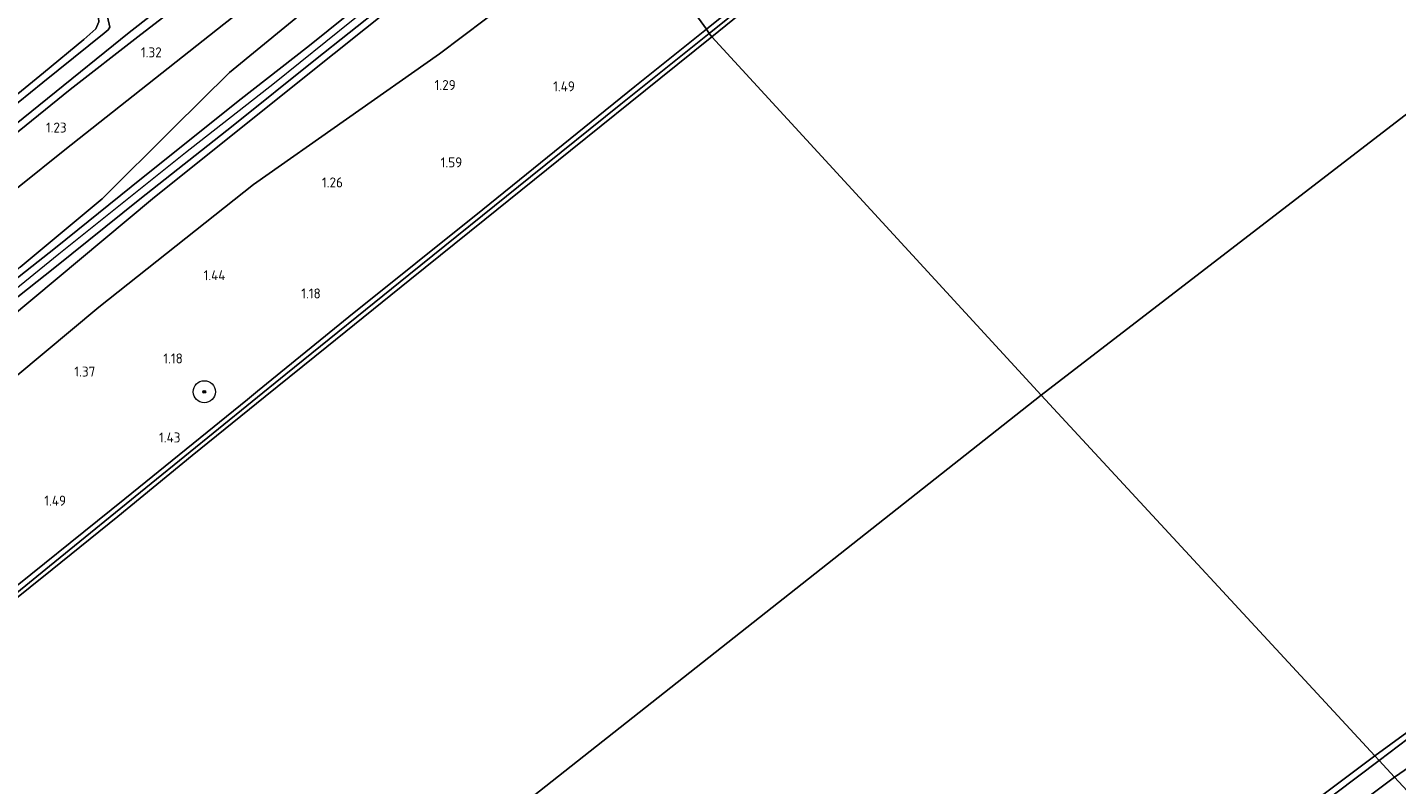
# Model space of a CAD drawing. Extents: x 130905 to 137824, y 412333 to 417928.
# Tile 179 of 256: x 134224 to 134471, y 415240 to 415377. Entities that reach past the tile are written whole.
import ezdxf
from ezdxf.enums import TextEntityAlignment as Align

# ---------------------------------------------------------------- set-up
doc = ezdxf.new("R2010")
doc.units = 0
for name, color, linetype, lineweight in [('B-ME-GR-BOOM-S', 90, 'Continuous', 25), ('B-ME-GR-GRAS-GV', 60, 'Continuous', 13), ('B-ME-GW-OPHOGING_KRUIN-G', 90, 'Continuous', 18), ('B-ME-GW-TALUD_KRUIN-G', 90, 'Continuous', 18), ('B-ME-GW-TALUD_TEEN-G', 90, 'Continuous', 18), ('B-ME-OB-BEKLEDING_STEEN-GV', 30, 'Continuous', 18), ('B-ME-OB-OEVERVOORZIENING-G', 7, 'Continuous', 18), ('B-ME-OG-WATER_RIVIER-GV', 130, 'Continuous', 18), ('B-ME-OG-WATER_SLOOT-G', 120, 'Continuous', 18), ('B-ME-OG-WATER_SLOOT-GV', 120, 'Continuous', 18), ('B-ME-VH-VERHARDING_HALFVERHARDING-GV', 252, 'Continuous', 18), ('X-XX-AL-HOOGTELABEL-S', 7, 'Continuous', 25)]:
    doc.layers.add(name, color=color, linetype=linetype, lineweight=lineweight)
doc.styles.add('NLCS-ISO-ANNOTATIVE-T18', font='NLCS-ISO.ttf', dxfattribs={"height": 1.8})

# ---------------------------------------------------------------- blocks, each defined once
blk = doc.blocks.new('SAL-HOOGTELABEL-SO')
at = {"color": 0, "linetype": 'ByBlock', "lineweight": -2, "style": 'NLCS-ISO-ANNOTATIVE-T18'}
blk.add_attdef('HOOGTE', text='', height=1.8, dxfattribs=at).set_placement((2.79, 0), align=Align.RIGHT)
blk = doc.blocks.new('SGR-BOOM_01-SO')
at = {"linetype": 'ByBlock', "lineweight": 18}
h = blk.add_hatch(color=0, dxfattribs=at)
h.dxf.hatch_style = 1
edge = h.paths.add_edge_path()
edge.add_arc((0, 0), 0.25, 0, 360)
at = {"color": 0, "linetype": 'ByBlock', "lineweight": 18}
for radius in [2, 0.25]:
    blk.add_circle((0, 0), radius, dxfattribs=at)

msp = doc.modelspace()

# ---------------------------------------------------------------- linework, layer by layer
at = {"layer": 'B-ME-GR-GRAS-GV'}
for points in [[(134479.446, 415482.95, 1.158), (134453.227, 415462.072, 1.161), (134424.651, 415439.25, 1.183), (134395.254, 415415.534, 1.178), (134367.497, 415393.417, 1.166), (134346.192, 415376.305, 1.181), (134344.784, 415378.259, 1.405), (134331.32, 415396.944, 1.503), (134352.672, 415414.422, 1.516), (134384.584, 415438.094, 1.603), (134414.133, 415460.626, 1.616), (134435.041, 415475.74, 1.591), (134455.645, 415491.947, 1.551), (134476.248, 415508.153, 1.511)], [(134220.33, 415457.829, -0.104), (134229.549, 415416.667, -0.248), (134238.641, 415376.64, -0.248), (134238.321, 415376.172, -0.248), (134237.595, 415375.559, -0.248), (134226.551, 415366.685, -0.248), (134206.468, 415350.51, -0.248)], [(134222.822, 415442.12, 0.591), (134229.257, 415412.476, 0.684), (134234.208, 415390.647, 0.688), (134236.462, 415379.764, 0.821), (134236.618, 415377.612, 0.846), (134236.121, 415376.373, 0.851), (134233.935, 415374.444, 0.859), (134226.69, 415368.416, 0.815), (134211.399, 415356.001, 0.758)], [(134211.399, 415356.001, 0.758), (134226.69, 415368.416, 0.815), (134233.935, 415374.444, 0.859), (134236.121, 415376.373, 0.851), (134236.618, 415377.612, 0.846), (134236.462, 415379.764, 0.821), (134234.208, 415390.647, 0.688), (134229.257, 415412.476, 0.684), (134222.822, 415442.12, 0.591)], [(134212.613, 415351.921, -0.248), (134242.11, 415375.689, -0.248), (134277.508, 415403.304, -0.248), (134289.963, 415412.594, -0.248), (134301.844, 415421.913, -0.248), (134309.049, 415427.791, -0.248), (134309.988, 415426.513, 1.052), (134298.166, 415417.363, 1.015), (134289.633, 415410.554, 1.159), (134271.137, 415396.44, 1.159), (134258.03, 415386.042, 1.172), (134243.685, 415374.929, 0.997), (134231.444, 415365.432, 1.022), (134216.505, 415353.381, 0.997)], [(134216.505, 415353.381, 0.997), (134231.444, 415365.432, 1.022), (134243.685, 415374.929, 0.997), (134258.03, 415386.042, 1.172), (134271.137, 415396.44, 1.159), (134289.633, 415410.554, 1.159), (134298.166, 415417.363, 1.015), (134309.988, 415426.513, 1.052), (134314.179, 415420.733, 1.316), (134287.396, 415399.332, 1.288), (134259.157, 415377.208, 1.215), (134230.501, 415354.574, 1.19), (134213.966, 415341.377, 1.159)], [(134222.446, 415333.424, 2.397), (134237.217, 415345.762, 2.322), (134250.045, 415358.488, 2.21), (134260.196, 415368.502, 2.122), (134286.469, 415390.068, 2.085), (134302.214, 415402.777, 2.092), (134317.959, 415415.487, 2.098), (134321.614, 415410.511, 2.425), (134307.117, 415399.11, 2.4), (134301.673, 415394.804, 2.363), (134287.809, 415383.982, 2.363), (134274.609, 415373.368, 2.413), (134261.77, 415363.354, 2.363), (134242.471, 415347.917, 2.363), (134228.844, 415336.898, 2.413), (134213.691, 415324.998, 2.375)], [(134210.393, 415318.875, 2.383), (134228.717, 415333.366, 2.395), (134244.047, 415345.678, 2.395), (134260.85, 415358.926, 2.42), (134275.707, 415370.812, 2.445), (134293.917, 415385.304, 2.445), (134307.194, 415395.834, 2.408), (134323.221, 415408.227, 2.383), (134323.832, 415407.336, 2.322), (134301.052, 415389.523, 2.331), (134273.721, 415367.649, 2.214), (134246.303, 415345.717, 2.184), (134220.34, 415324.065, 2.141)], [(134207.021, 415301.503, 1.388), (134236.667, 415326.213, 1.375), (134264.537, 415348.321, 1.421), (134281.294, 415360.086, 1.421), (134298.052, 415371.851, 1.421), (134314.686, 415384.397, 1.462), (134331.32, 415396.944, 1.503), (134344.784, 415378.259, 1.405), (134346.192, 415376.305, 1.181), (134333.265, 415365.99, 1.235), (134305.872, 415343.8, 1.204), (134281.735, 415324.488, 1.223), (134265.277, 415311.089, 1.203), (134263.459, 415309.609, 1.201), (134241.307, 415291.71, 1.204), (134216.903, 415272.073, 1.217)], [(134446.835, 415224.022, 1.791), (134470.283, 415241.535, 1.849), (134482.604, 415228.251, 2.715)]]:
    msp.add_polyline3d(points, dxfattribs=at)
for points in [[(134183.938, 415304.235, 2.185), (134169.843, 415303.136, 1.423), (134197.431, 415328.18, 1.127), (134213.966, 415341.377, 1.159), (134230.501, 415354.574, 1.19), (134259.157, 415377.208, 1.215), (134287.396, 415399.332, 1.288), (134314.179, 415420.733, 1.316), (134317.959, 415415.487, 2.098), (134302.214, 415402.777, 2.092), (134286.469, 415390.068, 2.085), (134260.196, 415368.502, 2.122), (134250.045, 415358.488, 2.21), (134237.217, 415345.762, 2.322), (134222.446, 415333.424, 2.397), (134206.92, 415320.834, 2.322), (134192.259, 415309.088, 2.322), (134187.135, 415305.699, 2.272)], [(134207.021, 415301.503, 1.388), (134192.136, 415289.735, 1.679), (134194.498, 415298.296, 2.003), (134196.314, 415302.318, 2.166), (134199.631, 415306.982, 2.191), (134206.206, 415312.574, 2.154), (134220.34, 415324.065, 2.141), (134246.303, 415345.717, 2.184), (134273.721, 415367.649, 2.214), (134301.052, 415389.523, 2.331), (134323.832, 415407.336, 2.322), (134331.32, 415396.944, 1.503), (134314.686, 415384.397, 1.462), (134298.052, 415371.851, 1.421), (134281.294, 415360.086, 1.421), (134264.537, 415348.321, 1.421), (134236.667, 415326.213, 1.375)], [(134481.703, 415249.428, 1.939), (134470.283, 415241.535, 1.849), (134467.521, 415244.513, 1.246), (134483.212, 415256.412, 1.283), (134499.839, 415268.557, 1.257), (134503.065, 415270.589, 1.214), (134521.958, 415283.938, 1.201), (134531.556, 415291.262, 1.238), (134542.59, 415299.359, 1.276), (134547.102, 415301.514, 1.227), (134549.989, 415303.286, 1.238), (134553.663, 415306.017, 1.313), (134555.356, 415303.672, 1.788), (134538.767, 415291.769, 1.875), (134519.105, 415276.638, 1.975), (134499.443, 415261.507, 2.074)], [(134499.716, 415241.279, 2.706), (134482.604, 415228.251, 2.715), (134470.283, 415241.535, 1.849), (134481.703, 415249.428, 1.939), (134499.443, 415261.507, 2.074), (134519.105, 415276.638, 1.975), (134538.767, 415291.769, 1.875), (134555.356, 415303.672, 1.788), (134561.307, 415295.636, 2.358), (134561.485, 415295.395, 2.375), (134563.836, 415292.275, 2.475), (134565.602, 415289.931, 2.55), (134558.283, 415284.546, 2.778), (134527.434, 415262.277, 2.665)], [(134334.572, 415135.158, 1.722), (134328.612, 415130.449, 1.688), (134326.448, 415133.612, 1.475), (134325.554, 415134.875, 1), (134329.366, 415137.281, 1.213), (134338.474, 415144.448, 1.293), (134358.9, 415160.46, 1.279), (134383.959, 415180.202, 1.291), (134408.966, 415199.864, 1.245), (134431.848, 415217.543, 1.231), (134448.217, 415229.971, 1.283), (134467.521, 415244.513, 1.246), (134470.283, 415241.535, 1.849), (134446.835, 415224.022, 1.791), (134427.722, 415208.089, 1.762), (134417.064, 415199.309, 1.81), (134405.441, 415191.555, 1.825), (134385.287, 415176.104, 1.837), (134361.814, 415156.858, 1.843), (134352.931, 415151.19, 1.766), (134342.896, 415143.526, 1.77)]]:
    msp.add_polyline3d(points, close=True, dxfattribs=at)
at = {"layer": 'B-ME-GW-OPHOGING_KRUIN-G'}
msp.add_polyline3d([(134322.461, 415409.285, 2.382), (134304.534, 415395.495, 2.432), (134282.175, 415377.758, 2.469), (134268.331, 415366.587, 2.494), (134252.256, 415354.001, 2.482), (134229.4, 415335.77, 2.469), (134216.143, 415325.023, 2.407), (134192.512, 415306.781, 2.413), (134179.162, 415295.706, 2.298), (134176.218, 415292.609, 3.335), (134164.22, 415279.69, 3.423), (134160.231, 415278.692, 2.323), (134157.655, 415277.322, 2.067)], dxfattribs=at)
at = {"layer": 'B-ME-GW-TALUD_KRUIN-G'}
for points in [[(134346.699, 415375.551, 1.25), (134367.794, 415392.51, 1.375), (134390.204, 415410.497, 1.363), (134407.23, 415424.165, 1.325), (134426.687, 415439.711, 1.338), (134446.075, 415455.224, 1.35), (134461.488, 415467.604, 1.35), (134476.74, 415479.907, 1.35), (134486.106, 415487.053, 1.35), (134493.866, 415492.604, 1.325), (134503.396, 415499.292, 1.25), (134514.673, 415506.935, 1.288), (134525.063, 415513.952, 1.313), (134533.462, 415519.585, 1.313), (134537.343, 415522.154, 1.3), (134537.727, 415522.706, 1.3), (134537.925, 415523.518, 1.278), (134567.951, 415543.661, 1.215), (134594.637, 415561.637, 1.215), (134618.697, 415577.787, 1.215), (134635.377, 415589.124, 1.215)], [(134260.196, 415368.502, 2.122), (134286.469, 415390.068, 2.085), (134302.214, 415402.777, 2.092), (134317.959, 415415.487, 2.098)], [(134220.34, 415324.065, 2.141), (134246.303, 415345.717, 2.184), (134273.721, 415367.649, 2.214), (134301.052, 415389.523, 2.331), (134323.832, 415407.336, 2.322)], [(134346.699, 415375.551, 1.25), (134330.791, 415362.791, 1.3), (134314.497, 415349.728, 1.325), (134292.525, 415332.033, 1.325), (134270.335, 415314.146, 1.363), (134246.059, 415294.429, 1.238), (134227.758, 415279.56, 1.288), (134206.405, 415262.164, 1.288), (134190.291, 415249.148, 1.3), (134184.606, 415244.581, 1.175), (134184.171, 415244.427, 1.15), (134183.389, 415244.813, 0.975), (134182.805, 415244.439, 1)], [(134260.196, 415368.502, 2.122), (134250.045, 415358.488, 2.21), (134237.217, 415345.762, 2.322), (134222.446, 415333.424, 2.397), (134206.92, 415320.834, 2.322), (134192.259, 415309.088, 2.322), (134187.135, 415305.699, 2.272), (134183.938, 415304.235, 2.185), (134169.843, 415303.136, 1.423)], [(134470.283, 415241.535, 1.849), (134481.703, 415249.428, 1.939), (134499.443, 415261.507, 2.074), (134519.105, 415276.638, 1.975), (134538.767, 415291.769, 1.875), (134555.356, 415303.672, 1.788), (134567.666, 415313.469, 1.875), (134588.316, 415327.164, 1.977), (134604.521, 415339.293, 1.843), (134621.747, 415351.207, 1.709), (134632.032, 415358.08, 1.699), (134635.1, 415361.11, 1.702), (134636.525, 415363.66, 1.72), (134637.533, 415364.805, 1.715)], [(134470.283, 415241.535, 1.849), (134446.835, 415224.022, 1.791), (134427.722, 415208.089, 1.762), (134417.064, 415199.309, 1.81), (134405.441, 415191.555, 1.825), (134385.287, 415176.104, 1.837), (134361.814, 415156.858, 1.843), (134352.931, 415151.19, 1.766), (134342.896, 415143.526, 1.77), (134334.572, 415135.158, 1.722), (134328.612, 415130.449, 1.688), (134327.207, 415129.402, 1.657), (134323.583, 415126.641, 1.697), (134317.136, 415121.79, 1.678), (134310.005, 415116.378, 1.696), (134296.089, 415106.484, 1.752), (134279.827, 415092.933, 1.741), (134260.151, 415075.89, 1.803), (134239.446, 415058.331, 1.781), (134218.741, 415040.772, 1.759), (134199.357, 415025.53, 1.759), (134182.441, 415010.47, 1.628)]]:
    msp.add_polyline3d(points, dxfattribs=at)
at = {"layer": 'B-ME-GW-TALUD_TEEN-G'}
for points in [[(134314.179, 415420.733, 1.316), (134287.396, 415399.332, 1.288), (134259.157, 415377.208, 1.215), (134230.501, 415354.574, 1.19), (134213.966, 415341.377, 1.159), (134197.431, 415328.18, 1.127), (134169.843, 415303.136, 1.423)], [(134192.136, 415289.735, 1.679), (134207.021, 415301.503, 1.388), (134236.667, 415326.213, 1.375), (134264.537, 415348.321, 1.421), (134281.294, 415360.086, 1.421), (134298.052, 415371.851, 1.421), (134314.686, 415384.397, 1.462), (134331.32, 415396.944, 1.503)]]:
    msp.add_polyline3d(points, dxfattribs=at)
at = {"layer": 'B-ME-OB-BEKLEDING_STEEN-GV'}
for points in [[(134476.74, 415479.907, 1.35), (134461.488, 415467.604, 1.35), (134446.075, 415455.224, 1.35), (134426.687, 415439.711, 1.338), (134407.23, 415424.165, 1.325), (134390.204, 415410.497, 1.363), (134367.794, 415392.51, 1.375), (134346.699, 415375.551, 1.25), (134346.192, 415376.305, 1.181), (134367.497, 415393.417, 1.166), (134395.254, 415415.534, 1.178), (134424.651, 415439.25, 1.183), (134453.227, 415462.072, 1.161), (134479.446, 415482.95, 1.158)], [(134471.182, 415474.555, 1), (134453.959, 415460.539, 1), (134437.812, 415447.692, 1), (134417.434, 415431.419, 1), (134404.179, 415420.843, 1), (134393.113, 415411.944, 1), (134380.594, 415401.836, 1), (134369.415, 415392.94, 1), (134357.299, 415383.168, 1), (134347.189, 415374.928, 1), (134346.699, 415375.551, 1.25), (134367.794, 415392.51, 1.375), (134390.204, 415410.497, 1.363), (134407.23, 415424.165, 1.325), (134426.687, 415439.711, 1.338), (134446.075, 415455.224, 1.35), (134461.488, 415467.604, 1.35), (134476.74, 415479.907, 1.35)], [(134206.405, 415262.164, 1.288), (134227.758, 415279.56, 1.288), (134246.059, 415294.429, 1.238), (134270.335, 415314.146, 1.363), (134292.525, 415332.033, 1.325), (134314.497, 415349.728, 1.325), (134330.791, 415362.791, 1.3), (134346.699, 415375.551, 1.25), (134347.189, 415374.928, 1), (134337.957, 415367.564, 1), (134321.668, 415354.422, 1), (134306.222, 415341.998, 1), (134292.725, 415331.163, 1), (134277.762, 415319.085, 1), (134266.615, 415310.12, 1), (134253.486, 415299.519, 1), (134240.042, 415288.513, 1), (134228.238, 415278.976, 1), (134216.551, 415269.665, 1)]]:
    msp.add_polyline3d(points, dxfattribs=at)
for points in [[(134184.606, 415244.581, 1.175), (134184.171, 415244.427, 1.15), (134183.389, 415244.813, 0.975), (134199.026, 415257.418, 1.224), (134216.903, 415272.073, 1.217), (134241.307, 415291.71, 1.204), (134263.459, 415309.609, 1.201), (134265.277, 415311.089, 1.203), (134281.735, 415324.488, 1.223), (134305.872, 415343.8, 1.204), (134333.265, 415365.99, 1.235), (134346.192, 415376.305, 1.181), (134346.699, 415375.551, 1.25), (134330.791, 415362.791, 1.3), (134314.497, 415349.728, 1.325), (134292.525, 415332.033, 1.325), (134270.335, 415314.146, 1.363), (134246.059, 415294.429, 1.238), (134227.758, 415279.56, 1.288), (134206.405, 415262.164, 1.288), (134190.291, 415249.148, 1.3)], [(134483.212, 415256.412, 1.283), (134467.521, 415244.513, 1.246), (134466.731, 415245.396, 1), (134475.406, 415251.697, 1), (134486.836, 415260.239, 1), (134501.067, 415270.76, 1), (134510.505, 415277.702, 1), (134527.855, 415290.704, 1), (134552.039, 415308.34, 1), (134552.588, 415307.588, 1.313), (134543.433, 415300.976, 1.263), (134528.105, 415289.703, 1.273), (134506.96, 415273.897, 1.246), (134499.839, 415268.557, 1.257)], [(134329.366, 415137.281, 1.213), (134325.554, 415134.875, 1), (134328.669, 415137.815, 1), (134333.354, 415141.774, 1), (134338.916, 415146.09, 1), (134353.088, 415157.056, 1), (134356.397, 415159.894, 1), (134362.743, 415165.033, 1), (134369.352, 415169.876, 1), (134381.168, 415179.398, 1), (134391.962, 415187.778, 1), (134408.992, 415201.189, 1), (134419.112, 415209.045, 1), (134435.231, 415221.599, 1), (134446.763, 415230.393, 1), (134466.731, 415245.396, 1), (134467.521, 415244.513, 1.246), (134448.217, 415229.971, 1.283), (134431.848, 415217.543, 1.231), (134408.966, 415199.864, 1.245), (134383.959, 415180.202, 1.291), (134358.9, 415160.46, 1.279), (134338.474, 415144.448, 1.293)]]:
    msp.add_polyline3d(points, close=True, dxfattribs=at)
at = {"layer": 'B-ME-OB-OEVERVOORZIENING-G'}
for points in [[(134347.189, 415374.928, 1), (134357.299, 415383.168, 1), (134369.415, 415392.94, 1), (134380.594, 415401.836, 1), (134393.113, 415411.944, 1), (134404.179, 415420.843, 1), (134417.434, 415431.419, 1), (134437.812, 415447.692, 1), (134453.959, 415460.539, 1), (134471.182, 415474.555, 1)], [(134347.189, 415374.928, 1), (134337.957, 415367.564, 1), (134321.668, 415354.422, 1), (134306.222, 415341.998, 1), (134292.725, 415331.163, 1), (134277.762, 415319.085, 1), (134266.615, 415310.12, 1), (134253.486, 415299.519, 1), (134240.042, 415288.513, 1), (134228.238, 415278.976, 1), (134216.551, 415269.665, 1), (134208.27, 415262.674, 1), (134191.387, 415249.087, 1), (134183.933, 415243.103, 1), (134183.855, 415243.04, 1)], [(134475.406, 415251.697, 1), (134466.731, 415245.396, 1)], [(134466.731, 415245.396, 1), (134446.763, 415230.393, 1)]]:
    msp.add_polyline3d(points, dxfattribs=at)
at = {"layer": 'B-ME-OG-WATER_RIVIER-GV'}
for points in [[(134677.776, 415518.913, 1), (134406.594, 415310.331, 1), (134347.189, 415374.928, 1), (134357.299, 415383.168, 1), (134369.415, 415392.94, 1), (134380.594, 415401.836, 1), (134393.113, 415411.944, 1), (134404.179, 415420.843, 1), (134417.434, 415431.419, 1), (134437.812, 415447.692, 1), (134453.959, 415460.539, 1), (134471.182, 415474.555, 1)], [(134475.406, 415251.697, 1), (134466.731, 415245.396, 1), (134406.594, 415310.331, 1), (134677.776, 415518.913, 1)], [(134174.595, 415235.487, 1), (134183.254, 415242.662, 1), (134183.331, 415242.726, 1), (134183.855, 415243.04, 1), (134183.933, 415243.103, 1), (134191.387, 415249.087, 1), (134208.27, 415262.674, 1), (134216.551, 415269.665, 1), (134228.238, 415278.976, 1), (134240.042, 415288.513, 1), (134253.486, 415299.519, 1), (134266.615, 415310.12, 1), (134277.762, 415319.085, 1), (134292.725, 415331.163, 1), (134306.222, 415341.998, 1), (134321.668, 415354.422, 1), (134337.957, 415367.564, 1), (134347.189, 415374.928, 1), (134406.594, 415310.331, 1), (134123.717, 415087.32, 1)], [(134123.717, 415087.32, 1), (134406.594, 415310.331, 1), (134466.731, 415245.396, 1), (134446.763, 415230.393, 1)]]:
    msp.add_polyline3d(points, dxfattribs=at)
at = {"layer": 'B-ME-OG-WATER_SLOOT-G'}
for points in [[(134222.822, 415442.12, 0.591), (134229.257, 415412.476, 0.684), (134234.208, 415390.647, 0.688), (134236.462, 415379.764, 0.821), (134236.618, 415377.612, 0.846), (134236.121, 415376.373, 0.851), (134233.935, 415374.444, 0.859), (134226.69, 415368.416, 0.815), (134211.399, 415356.001, 0.758)], [(134309.988, 415426.513, 1.052), (134298.166, 415417.363, 1.015), (134289.633, 415410.554, 1.159), (134271.137, 415396.44, 1.159), (134258.03, 415386.042, 1.172), (134243.685, 415374.929, 0.997), (134231.444, 415365.432, 1.022), (134216.505, 415353.381, 0.997), (134200.096, 415340.335, 0.809), (134186.287, 415329.284, 1.034), (134172.432, 415317.391, 1.059), (134155.976, 415303.331, 1.222), (134150.317, 415298.126, 1.234), (134149.088, 415296.399, 1.197), (134148.937, 415295.193, 1.197), (134150.023, 415292.775, 1.409), (134153.474, 415285.361, 1.634), (134155.544, 415279.57, 1.922)]]:
    msp.add_polyline3d(points, dxfattribs=at)
at = {"layer": 'B-ME-OG-WATER_SLOOT-GV'}
for points in [[(134206.468, 415350.51, -0.248), (134226.551, 415366.685, -0.248), (134237.595, 415375.559, -0.248), (134238.321, 415376.172, -0.248), (134238.641, 415376.64, -0.248), (134229.549, 415416.667, -0.248), (134220.33, 415457.829, -0.104)], [(134277.508, 415403.304, -0.248), (134242.11, 415375.689, -0.248), (134212.613, 415351.921, -0.248)]]:
    msp.add_polyline3d(points, dxfattribs=at)
at = {"layer": 'B-ME-VH-VERHARDING_HALFVERHARDING-GV'}
msp.add_polyline3d([(134213.691, 415324.998, 2.375), (134228.844, 415336.898, 2.413), (134242.471, 415347.917, 2.363), (134261.77, 415363.354, 2.363), (134274.609, 415373.368, 2.413), (134287.809, 415383.982, 2.363), (134301.673, 415394.804, 2.363), (134307.117, 415399.11, 2.4), (134321.614, 415410.511, 2.425), (134322.461, 415409.285, 2.382), (134323.221, 415408.227, 2.383), (134307.194, 415395.834, 2.408), (134293.917, 415385.304, 2.445), (134275.707, 415370.812, 2.445), (134260.85, 415358.926, 2.42), (134244.047, 415345.678, 2.395), (134228.717, 415333.366, 2.395), (134210.393, 415318.875, 2.383)], dxfattribs=at)

# ---------------------------------------------------------------- block references
at = {"layer": 'B-ME-GR-BOOM-S'}
msp.add_blockref('SGR-BOOM_01-SO', (134255.656, 415310.973, 1.525), dxfattribs=at)
at = {"layer": 'X-XX-AL-HOOGTELABEL-S'}
for p, values in [((134245.183, 415371.233, 1.318), {'HOOGTE': '1.32'}), ((134298.195, 415365.342, 1.294), {'HOOGTE': '1.29'}), ((134319.693, 415365.101, 1.494), {'HOOGTE': '1.49'}), ((134228.045, 415357.682, 1.231), {'HOOGTE': '1.23'}), ((134299.375, 415351.407, 1.585), {'HOOGTE': '1.59'}), ((134277.866, 415347.792, 1.256), {'HOOGTE': '1.26'}), ((134256.683, 415331.074, 1.444), {'HOOGTE': '1.44'}), ((134273.867, 415327.784, 1.176), {'HOOGTE': '1.18'}), ((134248.998, 415316.073, 1.176), {'HOOGTE': '1.18'}), ((134233.22, 415313.716, 1.373), {'HOOGTE': '1.37'}), ((134248.566, 415301.833, 1.43), {'HOOGTE': '1.43'}), ((134227.929, 415290.458, 1.486), {'HOOGTE': '1.49'})]:
    msp.add_blockref('SAL-HOOGTELABEL-SO', p, dxfattribs=at).add_auto_attribs(values)

doc.saveas('drawing.dxf')
